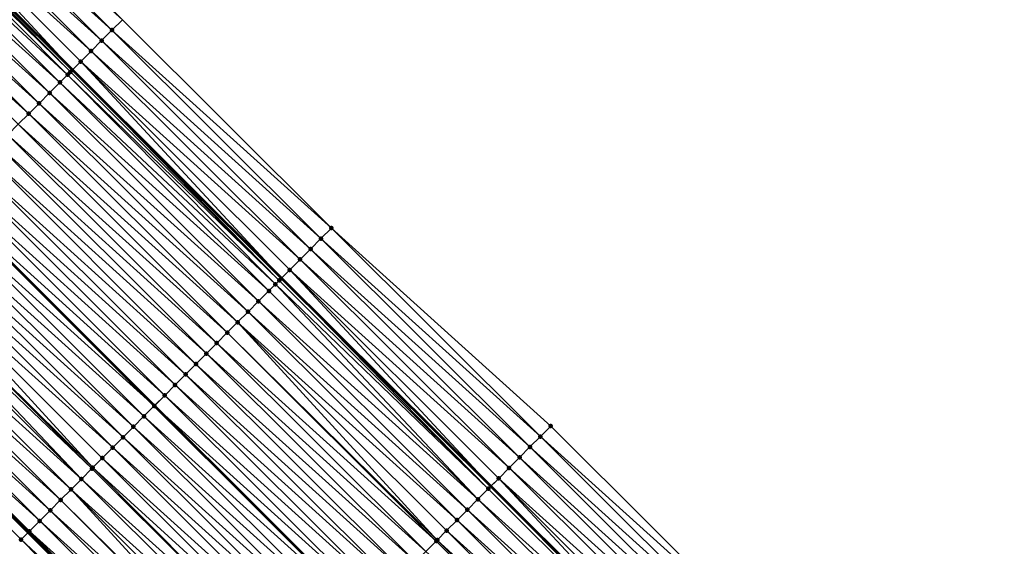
# Model space of a CAD drawing. Header units: feet. Extents: x 2017424 to 2024169, y 808042 to 818730.
# Tile 209 of 256: x 2020473 to 2020540, y 815941 to 815977. Entities that reach past the tile are written whole.
import ezdxf

# ---------------------------------------------------------------- set-up
doc = ezdxf.new("R2010")
doc.units = ezdxf.units.FT
doc.header["$MEASUREMENT"] = 0
for name, color, linetype, lineweight in [('EP_Travel Lane', 172, 'Continuous', 53), ('NB-Road Shots', 141, 'Continuous', 100), ('NB-Road X-Section', 40, 'Continuous', 13), ('STRIPING', 60, 'Continuous', 53)]:
    doc.layers.add(name, color=color, linetype=linetype, lineweight=lineweight)
doc.layers.add('I-77-MM15-17_NB-Surface-BORDER', color=7, linetype='Continuous')
doc.layers.add('I-77-MM15-17_NB-Surface-TIN', color=7, linetype='Continuous')

msp = doc.modelspace()

# ---------------------------------------------------------------- linework, layer by layer
at = {"layer": 'EP_Travel Lane'}
for points in [[(2020306.735364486, 816143.052083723, 250.3038613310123), (2020320.869865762, 816128.903000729, 250.1640749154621), (2020335.004430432, 816114.7538542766, 250.0386303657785), (2020349.139063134, 816100.6046397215, 249.9285631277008), (2020363.273687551, 816086.4554334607, 249.8166337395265), (2020377.408289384, 816072.3062498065, 249.6995812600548), (2020391.542903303, 816058.1570540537, 249.5852658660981), (2020405.683212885, 816044.0429709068, 249.4706513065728), (2020419.859068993, 816029.9350855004, 249.3542916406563), (2020434.03488781, 816015.8272372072, 249.230411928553), (2020448.210546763, 816001.7195480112, 249.0743815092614), (2020462.386093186, 815987.6119708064, 248.8957072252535), (2020476.561749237, 815973.5042844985, 248.7390809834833), (2020490.737370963, 815959.3966323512, 248.5755603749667), (2020504.912973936, 815945.2889988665, 248.4082667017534), (2020519.088475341, 815931.181466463, 248.2205228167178), (2020533.263964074, 815917.0739466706, 248.0302437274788), (2020547.420157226, 815903.0259554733, 247.8205498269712), (2020561.636400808, 815888.9599583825, 247.5983777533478), (2020575.852620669, 815874.8939847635, 247.3724023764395), (2020590.06889214, 815860.8279600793, 247.1547067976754), (2020604.315796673, 815846.8424144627, 246.9439078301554), (2020618.602657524, 815832.847893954, 246.742274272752), (2020632.862392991, 815818.9411492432, 246.567815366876)], [(2020303.745453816, 816111.7916383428, 250.6809946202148), (2020317.880009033, 816097.6425431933, 250.5486849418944), (2020332.014607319, 816083.49340493, 250.4261101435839), (2020346.14918727, 816069.3442850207, 250.2993762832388), (2020360.28371757, 816055.1952148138, 250.1614457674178), (2020374.418343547, 816041.0460488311, 250.0451336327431), (2020388.587993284, 816026.8903374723, 249.9444988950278), (2020402.751658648, 816012.770209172, 249.8295884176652), (2020416.915225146, 815998.6501794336, 249.6947918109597), (2020431.078640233, 815984.5303006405, 249.5294848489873), (2020445.241975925, 815970.4105009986, 249.3481929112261), (2020459.405461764, 815956.2905516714, 249.1971501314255), (2020473.569011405, 815942.1705387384, 249.0589391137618), (2020487.732629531, 815928.0504575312, 248.9345192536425), (2020501.896242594, 815913.9303813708, 248.8090997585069), (2020516.059784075, 815899.8103765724, 248.6692454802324), (2020530.303680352, 815885.662952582, 248.5309171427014), (2020544.520426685, 815871.5964580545, 248.3895210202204), (2020558.737220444, 815857.5299166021, 248.2557333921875), (2020572.954258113, 815843.4631338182, 248.1611456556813), (2020587.261358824, 815829.419095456, 248.0422954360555), (2020601.548694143, 815815.4241101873, 247.9231798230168), (2020615.950558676, 815801.3845731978, 247.8181088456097), (2020630.351235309, 815787.5063167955, 247.6943835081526)]]:
    msp.add_polyline3d(points, dxfattribs=at)
at = {"layer": 'I-77-MM15-17_NB-Surface-BORDER', "color": 3, "linetype": 'Continuous', "lineweight": -3}
for points in [[(2020310.195268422, 816146.5114643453, 249.9605953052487), (2020324.329785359, 816132.3623860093, 249.8220439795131), (2020338.464424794, 816118.2131850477, 249.7112006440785), (2020353.306249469, 816104.7710125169, 249.5358276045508), (2020367.440904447, 816090.6217959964, 249.4285142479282), (2020381.57549105, 816076.4726479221, 249.3057166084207), (2020395.71010452, 816062.3234729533, 249.1890001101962), (2020409.835485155, 816048.2121011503, 249.0622873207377), (2020423.999180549, 816034.0919408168, 248.9536563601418), (2020438.163023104, 816019.9716337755, 248.8746337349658), (2020452.326568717, 816005.8516227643, 248.7358364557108), (2020465.784232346, 815991.0232822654, 248.6243353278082), (2020479.947639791, 815976.9034089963, 248.4576964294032), (2020494.110981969, 815962.7836007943, 248.2779317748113), (2020508.980131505, 815949.3721964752, 248.0558396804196), (2020523.143559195, 815935.2523030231, 247.8932732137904), (2020537.306906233, 815921.1324899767, 247.7144875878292), (2020551.445618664, 815907.1113824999, 247.4941053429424), (2020565.683924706, 815893.0680721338, 247.2464363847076), (2020579.922438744, 815879.0245566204, 247.0321418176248), (2020594.160903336, 815864.9810898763, 246.8098981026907), (2020608.398558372, 815851.0143779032, 246.6033198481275), (2020621.985778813, 815836.3053499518, 246.4236275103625), (2020636.912781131, 815823.1471105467, 246.1625164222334)], [(2020629.963901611, 815787.1042717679, 247.7179646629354), (2020615.620909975, 815801.0424552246, 247.8335023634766), (2020601.20181061, 815815.0697975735, 247.9390985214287), (2020586.682317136, 815828.8277373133, 248.0615069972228), (2020572.153278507, 815842.6508562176, 248.1752715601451), (2020558.129731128, 815856.9138964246, 248.2634062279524), (2020543.922389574, 815870.9901263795, 248.3887698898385), (2020529.683424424, 815885.0340868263, 248.5307069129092), (2020515.062616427, 815898.810347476, 248.6477983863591), (2020501.112150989, 815913.1440201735, 248.7942076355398), (2020487.098564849, 815927.4144933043, 248.9289412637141), (2020473.083361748, 815941.6834295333, 249.0551330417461), (2020459.008122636, 815955.8920152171, 249.1943568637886), (2020444.765453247, 815969.932536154, 249.345469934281), (2020430.447686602, 815983.897502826, 249.5192987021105), (2020416.06925662, 815997.8016732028, 249.687686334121), (2020401.816333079, 816011.8321911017, 249.8103279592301), (2020387.953283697, 816026.2537474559, 249.9367965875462), (2020373.782251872, 816040.4107071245, 250.0343590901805), (2020359.263395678, 816054.1761853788, 250.1340509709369), (2020345.282853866, 816068.4789402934, 250.2884019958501), (2020331.207658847, 816082.6873500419, 250.4189770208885), (2020317.248829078, 816097.0120964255, 250.539235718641), (2020303.158795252, 816111.2055821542, 250.6811507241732)]]:
    msp.add_polyline3d(points, dxfattribs=at)
at = {"layer": 'I-77-MM15-17_NB-Surface-TIN', "color": 128, "linetype": 'Continuous', "lineweight": -3}
for points in [[(2020479.241881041, 815976.1949566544, 248.50981332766), (2020465.078491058, 815990.3148125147, 248.6799680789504), (2020464.372780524, 815989.6063121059, 248.7417936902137)], [(2020479.241881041, 815976.1949566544, 248.50981332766), (2020479.947639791, 815976.9034089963, 248.4576964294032), (2020465.078491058, 815990.3148125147, 248.6799680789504)], [(2020478.53617876, 815975.4864480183, 248.5733015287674), (2020464.372780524, 815989.6063121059, 248.7417936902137), (2020463.667074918, 815988.8978067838, 248.8046117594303)], [(2020478.53617876, 815975.4864480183, 248.5733015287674), (2020479.241881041, 815976.1949566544, 248.50981332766), (2020464.372780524, 815989.6063121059, 248.7417936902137)], [(2020477.830480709, 815974.7779351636, 248.6376419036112), (2020463.667074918, 815988.8978067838, 248.8046117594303), (2020462.961343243, 815988.1893274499, 248.8621803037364)], [(2020477.830480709, 815974.7779351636, 248.6376419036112), (2020478.53617876, 815975.4864480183, 248.5733015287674), (2020463.667074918, 815988.8978067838, 248.8046117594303)], [(2020462.961343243, 815988.1893274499, 248.8621803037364), (2020462.386093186, 815987.6119708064, 248.8957072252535), (2020476.561749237, 815973.5042844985, 248.7390809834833)], [(2020477.124779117, 815974.0694258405, 248.7012688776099), (2020462.961343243, 815988.1893274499, 248.8621803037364), (2020476.561749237, 815973.5042844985, 248.7390809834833)], [(2020477.124779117, 815974.0694258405, 248.7012688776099), (2020477.830480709, 815974.7779351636, 248.6376419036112), (2020462.961343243, 815988.1893274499, 248.8621803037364)], [(2020476.418996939, 815973.3609968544, 248.7486679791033), (2020462.25552997, 815987.480929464, 248.9033167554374), (2020462.132387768, 815987.3573623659, 248.9078703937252)], [(2020476.418996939, 815973.3609968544, 248.7486679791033), (2020462.386093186, 815987.6119708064, 248.8957072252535), (2020462.25552997, 815987.480929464, 248.9033167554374)], [(2020476.418996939, 815973.3609968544, 248.7486679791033), (2020476.561749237, 815973.5042844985, 248.7390809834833), (2020462.386093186, 815987.6119708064, 248.8957072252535)], [(2020475.713087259, 815972.652694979, 248.7703910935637), (2020461.549615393, 815986.7726324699, 248.9240531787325), (2020460.843692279, 815986.0643439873, 248.9430702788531)], [(2020476.232304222, 815973.1736541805, 248.7561540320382), (2020462.132387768, 815987.3573623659, 248.9078703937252), (2020461.549615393, 815986.7726324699, 248.9240531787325)], [(2020475.713087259, 815972.652694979, 248.7703910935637), (2020476.232304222, 815973.1736541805, 248.7561540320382), (2020461.549615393, 815986.7726324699, 248.9240531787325)], [(2020476.232304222, 815973.1736541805, 248.7561540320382), (2020476.418996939, 815973.3609968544, 248.7486679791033), (2020462.132387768, 815987.3573623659, 248.9078703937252)], [(2020475.007168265, 815971.944402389, 248.7902385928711), (2020460.843692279, 815986.0643439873, 248.9430702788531), (2020460.137790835, 815985.3560339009, 248.9664513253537)], [(2020475.007168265, 815971.944402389, 248.7902385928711), (2020475.713087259, 815972.652694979, 248.7703910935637), (2020460.843692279, 815986.0643439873, 248.9430702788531)], [(2020474.301277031, 815971.2360821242, 248.8156763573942), (2020460.137790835, 815985.3560339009, 248.9664513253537), (2020459.431908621, 815984.6477046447, 248.9937045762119)], [(2020474.301277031, 815971.2360821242, 248.8156763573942), (2020475.007168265, 815971.944402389, 248.7902385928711), (2020460.137790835, 815985.3560339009, 248.9664513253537)], [(2020473.595400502, 815970.5277471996, 248.8440752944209), (2020459.431908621, 815984.6477046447, 248.9937045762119), (2020458.726026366, 815983.9393754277, 249.0209499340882)], [(2020473.595400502, 815970.5277471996, 248.8440752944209), (2020474.301277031, 815971.2360821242, 248.8156763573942), (2020459.431908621, 815984.6477046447, 248.9937045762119)], [(2020472.889505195, 815969.8194309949, 248.8686929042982), (2020473.595400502, 815970.5277471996, 248.8440752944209), (2020458.726026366, 815983.9393754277, 249.0209499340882)], [(2020494.110981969, 815962.7836007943, 248.2779317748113), (2020479.947639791, 815976.9034089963, 248.4576964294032), (2020479.241881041, 815976.1949566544, 248.50981332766)], [(2020493.40524578, 815962.0751259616, 248.334591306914), (2020479.241881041, 815976.1949566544, 248.50981332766), (2020478.53617876, 815975.4864480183, 248.5733015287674)], [(2020493.40524578, 815962.0751259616, 248.334591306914), (2020494.110981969, 815962.7836007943, 248.2779317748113), (2020479.241881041, 815976.1949566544, 248.50981332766)], [(2020492.699544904, 815961.3666159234, 248.3983622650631), (2020478.53617876, 815975.4864480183, 248.5733015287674), (2020477.830480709, 815974.7779351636, 248.6376419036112)], [(2020492.699544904, 815961.3666159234, 248.3983622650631), (2020493.40524578, 815962.0751259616, 248.334591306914), (2020478.53617876, 815975.4864480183, 248.5733015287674)], [(2020491.993871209, 815960.6580787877, 248.4676068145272), (2020477.830480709, 815974.7779351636, 248.6376419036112), (2020477.124779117, 815974.0694258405, 248.7012688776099)], [(2020491.993871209, 815960.6580787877, 248.4676068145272), (2020492.699544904, 815961.3666159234, 248.3983622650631), (2020477.830480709, 815974.7779351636, 248.6376419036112)], [(2020477.124779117, 815974.0694258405, 248.7012688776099), (2020476.561749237, 815973.5042844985, 248.7390809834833), (2020490.737370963, 815959.3966323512, 248.5755603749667)], [(2020491.288188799, 815959.9495503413, 248.5350961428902), (2020477.124779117, 815974.0694258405, 248.7012688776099), (2020490.737370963, 815959.3966323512, 248.5755603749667)], [(2020491.288188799, 815959.9495503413, 248.5350961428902), (2020491.993871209, 815960.6580787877, 248.4676068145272), (2020477.124779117, 815974.0694258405, 248.7012688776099)], [(2020490.582428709, 815959.2410993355, 248.5869427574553), (2020476.418996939, 815973.3609968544, 248.7486679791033), (2020476.232304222, 815973.1736541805, 248.7561540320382)], [(2020490.582428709, 815959.2410993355, 248.5869427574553), (2020476.561749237, 815973.5042844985, 248.7390809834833), (2020476.418996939, 815973.3609968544, 248.7486679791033)], [(2020490.582428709, 815959.2410993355, 248.5869427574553), (2020490.737370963, 815959.3966323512, 248.5755603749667), (2020476.561749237, 815973.5042844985, 248.7390809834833)], [(2020490.318011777, 815958.9757456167, 248.599180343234), (2020476.232304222, 815973.1736541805, 248.7561540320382), (2020475.713087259, 815972.652694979, 248.7703910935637)], [(2020490.318011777, 815958.9757456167, 248.599180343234), (2020490.582428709, 815959.2410993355, 248.5869427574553), (2020476.232304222, 815973.1736541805, 248.7561540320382)], [(2020489.876540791, 815958.5327757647, 248.6130477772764), (2020475.713087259, 815972.652694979, 248.7703910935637), (2020475.007168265, 815971.944402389, 248.7902385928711)], [(2020489.876540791, 815958.5327757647, 248.6130477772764), (2020490.318011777, 815958.9757456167, 248.599180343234), (2020475.713087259, 815972.652694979, 248.7703910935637)], [(2020489.170636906, 815957.8244681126, 248.6359373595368), (2020475.007168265, 815971.944402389, 248.7902385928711), (2020474.301277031, 815971.2360821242, 248.8156763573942)], [(2020489.170636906, 815957.8244681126, 248.6359373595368), (2020489.876540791, 815958.5327757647, 248.6130477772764), (2020475.007168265, 815971.944402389, 248.7902385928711)], [(2020488.464760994, 815957.1161325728, 248.6644600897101), (2020474.301277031, 815971.2360821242, 248.8156763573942), (2020473.595400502, 815970.5277471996, 248.8440752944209)], [(2020488.464760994, 815957.1161325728, 248.6644600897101), (2020489.170636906, 815957.8244681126, 248.6359373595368), (2020474.301277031, 815971.2360821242, 248.8156763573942)], [(2020487.75888428, 815956.4077978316, 248.6928215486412), (2020473.595400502, 815970.5277471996, 248.8440752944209), (2020472.889505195, 815969.8194309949, 248.8686929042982)], [(2020487.75888428, 815956.4077978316, 248.6928215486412), (2020488.464760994, 815957.1161325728, 248.6644600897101), (2020473.595400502, 815970.5277471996, 248.8440752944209)], [(2020487.053007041, 815955.6994636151, 248.7210770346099), (2020472.889505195, 815969.8194309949, 248.8686929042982), (2020472.183586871, 815969.1111377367, 248.8886753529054)], [(2020487.053007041, 815955.6994636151, 248.7210770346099), (2020487.75888428, 815956.4077978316, 248.6928215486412), (2020472.889505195, 815969.8194309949, 248.8686929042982)], [(2020486.347114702, 815954.9911444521, 248.7462916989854), (2020472.183586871, 815969.1111377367, 248.8886753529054), (2020471.477673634, 815968.4028394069, 248.9096822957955)], [(2020486.347114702, 815954.9911444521, 248.7462916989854), (2020487.053007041, 815955.6994636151, 248.7210770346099), (2020472.183586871, 815969.1111377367, 248.8886753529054)], [(2020485.641207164, 815954.2828404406, 248.7684458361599), (2020471.477673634, 815968.4028394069, 248.9096822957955), (2020470.771755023, 815967.6945464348, 248.9296069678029)], [(2020485.641207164, 815954.2828404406, 248.7684458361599), (2020486.347114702, 815954.9911444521, 248.7462916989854), (2020471.477673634, 815968.4028394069, 248.9096822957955)], [(2020484.93530092, 815953.5745351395, 248.7908604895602), (2020470.771755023, 815967.6945464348, 248.9296069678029), (2020470.065858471, 815966.9862314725, 248.9539736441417)], [(2020484.93530092, 815953.5745351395, 248.7908604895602), (2020485.641207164, 815954.2828404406, 248.7684458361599), (2020470.771755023, 815967.6945464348, 248.9296069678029)], [(2020484.229422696, 815952.8662019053, 248.8189175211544), (2020470.065858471, 815966.9862314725, 248.9539736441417), (2020469.359979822, 815966.2778986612, 248.9819456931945)], [(2020484.229422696, 815952.8662019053, 248.8189175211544), (2020484.93530092, 815953.5745351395, 248.7908604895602), (2020470.065858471, 815966.9862314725, 248.9539736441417)], [(2020483.523539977, 815952.1578731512, 248.8460695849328), (2020469.359979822, 815966.2778986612, 248.9819456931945), (2020468.654061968, 815965.5696049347, 249.0020228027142)], [(2020483.523539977, 815952.1578731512, 248.8460695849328), (2020484.229422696, 815952.8662019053, 248.8189175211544), (2020469.359979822, 815966.2778986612, 248.9819456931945)], [(2020482.817629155, 815951.4495724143, 248.8675622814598), (2020468.654061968, 815965.5696049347, 249.0020228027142), (2020467.956217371, 815964.8694216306, 249.0208640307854)], [(2020482.817629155, 815951.4495724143, 248.8675622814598), (2020483.523539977, 815952.1578731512, 248.8460695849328), (2020468.654061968, 815965.5696049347, 249.0020228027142)], [(2020482.111700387, 815950.7412895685, 248.8854410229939), (2020467.94813906, 815964.8613162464, 249.0210821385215), (2020467.242232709, 815964.1530110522, 249.0434756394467)], [(2020467.94813906, 815964.8613162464, 249.0210821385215), (2020482.119779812, 815950.7493959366, 248.8852363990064), (2020467.956217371, 815964.8694216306, 249.0208640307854)], [(2020482.111700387, 815950.7412895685, 248.8854410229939), (2020482.119779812, 815950.7493959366, 248.8852363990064), (2020467.94813906, 815964.8613162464, 249.0210821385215)], [(2020482.817629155, 815951.4495724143, 248.8675622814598), (2020467.956217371, 815964.8694216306, 249.0208640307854), (2020482.119779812, 815950.7493959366, 248.8852363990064)], [(2020481.40579281, 815950.0329855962, 248.9075872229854), (2020467.242232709, 815964.1530110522, 249.0434756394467), (2020466.536304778, 815963.4447273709, 249.0615236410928)], [(2020481.40579281, 815950.0329855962, 248.9075872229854), (2020482.111700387, 815950.7412895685, 248.8854410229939), (2020467.242232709, 815964.1530110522, 249.0434756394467)], [(2020480.699882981, 815949.3246838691, 248.9292799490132), (2020466.536304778, 815963.4447273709, 249.0615236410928), (2020465.830359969, 815962.7364605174, 249.0761724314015)], [(2020480.699882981, 815949.3246838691, 248.9292799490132), (2020481.40579281, 815950.0329855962, 248.9075872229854), (2020466.536304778, 815963.4447273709, 249.0615236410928)], [(2020479.993954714, 815948.6164005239, 248.9472595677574), (2020465.830359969, 815962.7364605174, 249.0761724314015), (2020465.124424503, 815962.028184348, 249.0927029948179)], [(2020479.993954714, 815948.6164005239, 248.9472595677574), (2020480.699882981, 815949.3246838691, 248.9292799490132), (2020465.830359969, 815962.7364605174, 249.0761724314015)], [(2020508.274379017, 815948.6637378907, 248.1092166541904), (2020494.110981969, 815962.7836007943, 248.2779317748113), (2020493.40524578, 815962.0751259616, 248.334591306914)], [(2020508.274379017, 815948.6637378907, 248.1092166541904), (2020508.980131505, 815949.3721964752, 248.0558396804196), (2020494.110981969, 815962.7836007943, 248.2779317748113)], [(2020479.288017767, 815947.9081258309, 248.9634914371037), (2020465.124424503, 815962.028184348, 249.0927029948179), (2020464.418505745, 815961.3198915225, 249.11259808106)], [(2020479.288017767, 815947.9081258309, 248.9634914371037), (2020479.993954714, 815948.6164005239, 248.9472595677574), (2020465.124424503, 815962.028184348, 249.0927029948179)], [(2020507.568636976, 815947.9552688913, 248.1646973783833), (2020493.40524578, 815962.0751259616, 248.334591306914), (2020492.699544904, 815961.3666159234, 248.3983622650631)], [(2020507.568636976, 815947.9552688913, 248.1646973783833), (2020508.274379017, 815948.6637378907, 248.1092166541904), (2020493.40524578, 815962.0751259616, 248.334591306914)], [(2020506.862941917, 815947.2467530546, 248.2296391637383), (2020492.699544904, 815961.3666159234, 248.3983622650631), (2020491.993871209, 815960.6580787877, 248.4676068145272)], [(2020506.862941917, 815947.2467530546, 248.2296391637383), (2020507.568636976, 815947.9552688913, 248.1646973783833), (2020492.699544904, 815961.3666159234, 248.3983622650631)], [(2020477.942815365, 815946.5584668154, 248.9946141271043), (2020464.418505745, 815961.3198915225, 249.11259808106), (2020463.712565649, 815960.6116199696, 249.1281961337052)], [(2020477.942815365, 815946.5584668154, 248.9946141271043), (2020478.582088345, 815947.199843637, 248.9812384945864), (2020464.418505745, 815961.3198915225, 249.11259808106)], [(2020478.582088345, 815947.199843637, 248.9812384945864), (2020479.288017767, 815947.9081258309, 248.9634914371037), (2020464.418505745, 815961.3198915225, 249.11259808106)], [(2020477.170174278, 815945.7833343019, 249.0056121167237), (2020463.396558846, 815960.2945885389, 249.1332629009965), (2020463.006600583, 815959.90337331, 249.1387658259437)], [(2020477.876142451, 815946.4915778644, 248.995668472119), (2020463.712565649, 815960.6116199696, 249.1281961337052), (2020463.396558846, 815960.2945885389, 249.1332629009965)], [(2020477.170174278, 815945.7833343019, 249.0056121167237), (2020477.876142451, 815946.4915778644, 248.995668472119), (2020463.396558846, 815960.2945885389, 249.1332629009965)], [(2020477.876142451, 815946.4915778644, 248.995668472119), (2020477.942815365, 815946.5584668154, 248.9946141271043), (2020463.712565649, 815960.6116199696, 249.1281961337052)], [(2020506.157263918, 815946.53822021, 248.2980164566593), (2020491.993871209, 815960.6580787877, 248.4676068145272), (2020491.288188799, 815959.9495503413, 248.5350961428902)], [(2020506.157263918, 815946.53822021, 248.2980164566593), (2020506.862941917, 815947.2467530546, 248.2296391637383), (2020491.993871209, 815960.6580787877, 248.4676068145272)], [(2020477.170174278, 815945.7833343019, 249.0056121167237), (2020463.006600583, 815959.90337331, 249.1387658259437), (2020462.300628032, 815959.1951341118, 249.1478283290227)], [(2020504.745836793, 815945.1212254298, 248.4204476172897), (2020490.737370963, 815959.3966323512, 248.5755603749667), (2020490.582428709, 815959.2410993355, 248.5869427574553)], [(2020491.288188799, 815959.9495503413, 248.5350961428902), (2020490.737370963, 815959.3966323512, 248.5755603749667), (2020504.912973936, 815945.2889988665, 248.4082667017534)], [(2020504.745836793, 815945.1212254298, 248.4204476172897), (2020504.912973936, 815945.2889988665, 248.4082667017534), (2020490.737370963, 815959.3966323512, 248.5755603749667)], [(2020505.45159892, 815945.8296744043, 248.3690118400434), (2020491.288188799, 815959.9495503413, 248.5350961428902), (2020504.912973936, 815945.2889988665, 248.4082667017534)], [(2020505.45159892, 815945.8296744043, 248.3690118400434), (2020506.157263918, 815946.53822021, 248.2980164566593), (2020491.288188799, 815959.9495503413, 248.5350961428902)], [(2020476.464201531, 815945.0750953, 249.0146344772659), (2020462.300628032, 815959.1951341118, 249.1478283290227), (2020461.594651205, 815958.4868991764, 249.1560297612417)], [(2020476.464201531, 815945.0750953, 249.0146344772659), (2020477.170174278, 815945.7833343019, 249.0056121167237), (2020462.300628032, 815959.1951341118, 249.1478283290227)], [(2020504.039950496, 815944.4129002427, 248.4468787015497), (2020490.318011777, 815958.9757456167, 248.599180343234), (2020489.876540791, 815958.5327757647, 248.6130477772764)], [(2020504.745836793, 815945.1212254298, 248.4204476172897), (2020490.582428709, 815959.2410993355, 248.5869427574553), (2020490.318011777, 815958.9757456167, 248.599180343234)], [(2020504.039950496, 815944.4129002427, 248.4468787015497), (2020504.745836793, 815945.1212254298, 248.4204476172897), (2020490.318011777, 815958.9757456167, 248.599180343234)], [(2020475.758215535, 815944.3668695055, 249.0209890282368), (2020461.594651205, 815958.4868991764, 249.1560297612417), (2020460.888682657, 815957.7786559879, 249.1658983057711)], [(2020475.758215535, 815944.3668695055, 249.0209890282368), (2020476.464201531, 815945.0750953, 249.0146344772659), (2020461.594651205, 815958.4868991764, 249.1560297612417)], [(2020504.039950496, 815944.4129002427, 248.4468787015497), (2020489.876540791, 815958.5327757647, 248.6130477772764), (2020489.170636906, 815957.8244681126, 248.6359373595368)], [(2020475.052236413, 815943.6586368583, 249.0287277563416), (2020460.888682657, 815957.7786559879, 249.1658983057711), (2020460.182738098, 815957.0703888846, 249.1805975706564)], [(2020475.052236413, 815943.6586368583, 249.0287277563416), (2020475.758215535, 815944.3668695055, 249.0209890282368), (2020460.888682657, 815957.7786559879, 249.1658983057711)], [(2020503.334053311, 815943.704585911, 248.4711170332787), (2020489.170636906, 815957.8244681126, 248.6359373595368), (2020488.464760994, 815957.1161325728, 248.6644600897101)], [(2020503.334053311, 815943.704585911, 248.4711170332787), (2020504.039950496, 815944.4129002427, 248.4468787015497), (2020489.170636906, 815957.8244681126, 248.6359373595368)], [(2020474.346280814, 815942.9503807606, 249.0412034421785), (2020460.182738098, 815957.0703888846, 249.1805975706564), (2020459.476801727, 815956.3621136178, 249.1969458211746)], [(2020474.346280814, 815942.9503807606, 249.0412034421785), (2020475.052236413, 815943.6586368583, 249.0287277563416), (2020460.182738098, 815957.0703888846, 249.1805975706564)], [(2020502.628206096, 815942.9962217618, 248.5054183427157), (2020488.464760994, 815957.1161325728, 248.6644600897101), (2020487.75888428, 815956.4077978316, 248.6928215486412)], [(2020502.628206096, 815942.9962217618, 248.5054183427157), (2020503.334053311, 815943.704585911, 248.4711170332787), (2020488.464760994, 815957.1161325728, 248.6644600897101)], [(2020459.008122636, 815955.8920152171, 249.1943568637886), (2020473.569011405, 815942.1705387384, 249.0589391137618), (2020459.385957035, 815956.2709862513, 249.1972059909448)], [(2020459.385957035, 815956.2709862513, 249.1972059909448), (2020473.569011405, 815942.1705387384, 249.0589391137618), (2020459.405461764, 815956.2905516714, 249.1971501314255)], [(2020473.618005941, 815942.2196805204, 249.0593230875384), (2020459.476801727, 815956.3621136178, 249.1969458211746), (2020459.405461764, 815956.2905516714, 249.1971501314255)], [(2020473.618005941, 815942.2196805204, 249.0593230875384), (2020459.405461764, 815956.2905516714, 249.1971501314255), (2020473.569011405, 815942.1705387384, 249.0589391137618)], [(2020473.618005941, 815942.2196805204, 249.0593230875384), (2020473.640352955, 815942.242097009, 249.0592651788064), (2020459.476801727, 815956.3621136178, 249.1969458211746)], [(2020473.640352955, 815942.242097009, 249.0592651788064), (2020474.346280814, 815942.9503807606, 249.0412034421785), (2020459.476801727, 815956.3621136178, 249.1969458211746)], [(2020501.287199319, 815941.6504347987, 248.5704223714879), (2020487.75888428, 815956.4077978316, 248.6928215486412), (2020487.053007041, 815955.6994636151, 248.7210770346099)], [(2020501.287199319, 815941.6504347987, 248.5704223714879), (2020501.922362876, 815942.2878536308, 248.5405239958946), (2020487.75888428, 815956.4077978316, 248.6928215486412)], [(2020501.922362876, 815942.2878536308, 248.5405239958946), (2020502.628206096, 815942.9962217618, 248.5054183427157), (2020487.75888428, 815956.4077978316, 248.6928215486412)], [(2020473.083361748, 815941.6834295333, 249.0551330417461), (2020473.569011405, 815942.1705387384, 249.0589391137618), (2020459.008122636, 815955.8920152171, 249.1943568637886)], [(2020501.21650723, 815941.579497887, 248.5731274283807), (2020487.053007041, 815955.6994636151, 248.7210770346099), (2020486.347114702, 815954.9911444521, 248.7462916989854)], [(2020501.21650723, 815941.579497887, 248.5731274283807), (2020501.287199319, 815941.6504347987, 248.5704223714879), (2020487.053007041, 815955.6994636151, 248.7210770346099)], [(2020500.510598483, 815940.8711950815, 248.5950374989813), (2020486.347114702, 815954.9911444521, 248.7462916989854), (2020485.641207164, 815954.2828404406, 248.7684458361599)], [(2020500.510598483, 815940.8711950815, 248.5950374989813), (2020501.21650723, 815941.579497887, 248.5731274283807), (2020486.347114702, 815954.9911444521, 248.7462916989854)], [(2020499.804706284, 815940.1628757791, 248.6202798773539), (2020485.641207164, 815954.2828404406, 248.7684458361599), (2020484.93530092, 815953.5745351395, 248.7908604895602)], [(2020499.804706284, 815940.1628757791, 248.6202798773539), (2020500.510598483, 815940.8711950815, 248.5950374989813), (2020485.641207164, 815954.2828404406, 248.7684458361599)], [(2020499.098812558, 815939.4545579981, 248.6452149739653), (2020484.93530092, 815953.5745351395, 248.7908604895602), (2020484.229422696, 815952.8662019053, 248.8189175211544)], [(2020499.098812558, 815939.4545579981, 248.6452149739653), (2020499.804706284, 815940.1628757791, 248.6202798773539), (2020484.93530092, 815953.5745351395, 248.7908604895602)], [(2020498.392955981, 815938.7462031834, 248.6776307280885), (2020484.229422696, 815952.8662019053, 248.8189175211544), (2020483.523539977, 815952.1578731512, 248.8460695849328)], [(2020498.392955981, 815938.7462031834, 248.6776307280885), (2020499.098812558, 815939.4545579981, 248.6452149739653), (2020484.229422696, 815952.8662019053, 248.8189175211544)], [(2020497.68708635, 815938.0378613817, 248.7074179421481), (2020483.523539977, 815952.1578731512, 248.8460695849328), (2020482.817629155, 815951.4495724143, 248.8675622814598)], [(2020497.68708635, 815938.0378613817, 248.7074179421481), (2020498.392955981, 815938.7462031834, 248.6776307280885), (2020483.523539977, 815952.1578731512, 248.8460695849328)], [(2020496.981185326, 815937.3295508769, 248.7308832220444), (2020482.817629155, 815951.4495724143, 248.8675622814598), (2020482.119779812, 815950.7493959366, 248.8852363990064)], [(2020496.981185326, 815937.3295508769, 248.7308832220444), (2020497.68708635, 815938.0378613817, 248.7074179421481), (2020482.817629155, 815951.4495724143, 248.8675622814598)], [(2020496.275288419, 815936.6212362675, 248.7551776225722), (2020482.111700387, 815950.7412895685, 248.8854410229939), (2020481.40579281, 815950.0329855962, 248.9075872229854)], [(2020482.111700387, 815950.7412895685, 248.8854410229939), (2020496.283368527, 815936.6293440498, 248.7548995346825), (2020482.119779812, 815950.7493959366, 248.8852363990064)], [(2020496.275288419, 815936.6212362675, 248.7551776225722), (2020496.283368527, 815936.6293440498, 248.7548995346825), (2020482.111700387, 815950.7412895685, 248.8854410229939)], [(2020496.981185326, 815937.3295508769, 248.7308832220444), (2020482.119779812, 815950.7493959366, 248.8852363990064), (2020496.283368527, 815936.6293440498, 248.7548995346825)], [(2020495.569386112, 815935.912927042, 248.7783845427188), (2020481.40579281, 815950.0329855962, 248.9075872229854), (2020480.699882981, 815949.3246838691, 248.9292799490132)], [(2020495.569386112, 815935.912927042, 248.7783845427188), (2020496.275288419, 815936.6212362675, 248.7551776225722), (2020481.40579281, 815950.0329855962, 248.9075872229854)], [(2020523.143559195, 815935.2523030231, 247.8932732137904), (2020508.980131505, 815949.3721964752, 248.0558396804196), (2020508.274379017, 815948.6637378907, 248.1092166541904)], [(2020494.863467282, 815935.2046342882, 248.7982641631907), (2020480.699882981, 815949.3246838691, 248.9292799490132), (2020479.993954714, 815948.6164005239, 248.9472595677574)], [(2020494.863467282, 815935.2046342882, 248.7982641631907), (2020495.569386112, 815935.912927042, 248.7783845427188), (2020480.699882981, 815949.3246838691, 248.9292799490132)], [(2020522.437788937, 815934.5438621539, 247.9430726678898), (2020508.274379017, 815948.6637378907, 248.1092166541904), (2020507.568636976, 815947.9552688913, 248.1646973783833)], [(2020522.437788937, 815934.5438621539, 247.9430726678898), (2020523.143559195, 815935.2523030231, 247.8932732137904), (2020508.274379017, 815948.6637378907, 248.1092166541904)], [(2020494.157527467, 815934.496362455, 248.8139179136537), (2020479.993954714, 815948.6164005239, 248.9472595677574), (2020479.288017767, 815947.9081258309, 248.9634914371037)], [(2020494.157527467, 815934.496362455, 248.8139179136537), (2020494.863467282, 815935.2046342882, 248.7982641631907), (2020479.993954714, 815948.6164005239, 248.9472595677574)], [(2020493.451595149, 815933.7880831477, 248.8310813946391), (2020479.288017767, 815947.9081258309, 248.9634914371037), (2020478.582088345, 815947.199843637, 248.9812384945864)], [(2020493.451595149, 815933.7880831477, 248.8310813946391), (2020494.157527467, 815934.496362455, 248.8139179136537), (2020479.288017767, 815947.9081258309, 248.9634914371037)], [(2020521.732005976, 815933.8354339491, 247.9903139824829), (2020507.568636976, 815947.9552688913, 248.1646973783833), (2020506.862941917, 815947.2467530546, 248.2296391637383)], [(2020521.732005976, 815933.8354339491, 247.9903139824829), (2020522.437788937, 815934.5438621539, 247.9430726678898), (2020507.568636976, 815947.9552688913, 248.1646973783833)], [(2020492.745677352, 815933.0797893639, 248.8511691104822), (2020478.582088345, 815947.199843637, 248.9812384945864), (2020477.942815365, 815946.5584668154, 248.9946141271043)], [(2020492.745677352, 815933.0797893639, 248.8511691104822), (2020493.451595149, 815933.7880831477, 248.8310813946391), (2020478.582088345, 815947.199843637, 248.9812384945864)], [(2020521.026303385, 815933.1269256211, 248.0537399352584), (2020506.862941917, 815947.2467530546, 248.2296391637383), (2020506.157263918, 815946.53822021, 248.2980164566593)], [(2020521.026303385, 815933.1269256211, 248.0537399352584), (2020521.732005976, 815933.8354339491, 247.9903139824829), (2020506.862941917, 815947.2467530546, 248.2296391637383)], [(2020492.039744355, 815932.371510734, 248.8681957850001), (2020477.876142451, 815946.4915778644, 248.995668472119), (2020477.170174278, 815945.7833343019, 249.0056121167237)], [(2020492.039744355, 815932.371510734, 248.8681957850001), (2020477.942815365, 815946.5584668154, 248.9946141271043), (2020477.876142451, 815946.4915778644, 248.995668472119)], [(2020492.039744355, 815932.371510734, 248.8681957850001), (2020492.745677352, 815933.0797893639, 248.8511691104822), (2020477.942815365, 815946.5584668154, 248.9946141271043)], [(2020520.320532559, 815932.4184853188, 248.1034248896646), (2020506.157263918, 815946.53822021, 248.2980164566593), (2020505.45159892, 815945.8296744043, 248.3690118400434)], [(2020520.320532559, 815932.4184853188, 248.1034248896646), (2020521.026303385, 815933.1269256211, 248.0537399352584), (2020506.157263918, 815946.53822021, 248.2980164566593)], [(2020491.333778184, 815931.6632651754, 248.8785421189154), (2020477.170174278, 815945.7833343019, 249.0056121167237), (2020476.464201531, 815945.0750953, 249.0146344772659)], [(2020491.333778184, 815931.6632651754, 248.8785421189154), (2020492.039744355, 815932.371510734, 248.8681957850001), (2020477.170174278, 815945.7833343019, 249.0056121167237)], [(2020505.45159892, 815945.8296744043, 248.3690118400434), (2020504.912973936, 815945.2889988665, 248.4082667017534), (2020519.088475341, 815931.181466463, 248.2205228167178)], [(2020519.614879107, 815931.7099280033, 248.1767462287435), (2020505.45159892, 815945.8296744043, 248.3690118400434), (2020519.088475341, 815931.181466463, 248.2205228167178)], [(2020519.614879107, 815931.7099280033, 248.1767462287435), (2020520.320532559, 815932.4184853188, 248.1034248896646), (2020505.45159892, 815945.8296744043, 248.3690118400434)], [(2020489.993584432, 815930.3188193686, 248.8906222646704), (2020476.464201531, 815945.0750953, 249.0146344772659), (2020475.758215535, 815944.3668695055, 249.0209890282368)], [(2020489.993584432, 815930.3188193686, 248.8906222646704), (2020490.627787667, 815930.9550438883, 248.8839856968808), (2020476.464201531, 815945.0750953, 249.0146344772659)], [(2020490.627787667, 815930.9550438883, 248.8839856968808), (2020491.333778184, 815931.6632651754, 248.8785421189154), (2020476.464201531, 815945.0750953, 249.0146344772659)], [(2020518.909152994, 815931.0014431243, 248.2354355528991), (2020504.745836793, 815945.1212254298, 248.4204476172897), (2020504.039950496, 815944.4129002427, 248.4468787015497)], [(2020518.909152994, 815931.0014431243, 248.2354355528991), (2020504.912973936, 815945.2889988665, 248.4082667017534), (2020504.745836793, 815945.1212254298, 248.4204476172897)], [(2020518.909152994, 815931.0014431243, 248.2354355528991), (2020519.088475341, 815931.181466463, 248.2205228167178), (2020504.912973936, 815945.2889988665, 248.4082667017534)], [(2020489.921806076, 815930.2468137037, 248.8912265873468), (2020475.758215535, 815944.3668695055, 249.0209890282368), (2020475.052236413, 815943.6586368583, 249.0287277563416)], [(2020489.921806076, 815930.2468137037, 248.8912265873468), (2020489.993584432, 815930.3188193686, 248.8906222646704), (2020475.758215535, 815944.3668695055, 249.0209890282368)], [(2020518.203284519, 815930.2931001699, 248.2654564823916), (2020504.039950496, 815944.4129002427, 248.4468787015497), (2020503.334053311, 815943.704585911, 248.4711170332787)], [(2020518.203284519, 815930.2931001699, 248.2654564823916), (2020518.909152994, 815931.0014431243, 248.2354355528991), (2020504.039950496, 815944.4129002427, 248.4468787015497)], [(2020489.2158268, 815929.5385812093, 248.8989339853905), (2020475.052236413, 815943.6586368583, 249.0287277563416), (2020474.346280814, 815942.9503807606, 249.0412034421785)], [(2020489.2158268, 815929.5385812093, 248.8989339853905), (2020489.921806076, 815930.2468137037, 248.8912265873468), (2020475.052236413, 815943.6586368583, 249.0287277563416)], [(2020517.497394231, 815929.5847789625, 248.2910846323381), (2020503.334053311, 815943.704585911, 248.4711170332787), (2020502.628206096, 815942.9962217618, 248.5054183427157)], [(2020517.497394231, 815929.5847789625, 248.2910846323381), (2020518.203284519, 815930.2931001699, 248.2654564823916), (2020503.334053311, 815943.704585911, 248.4711170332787)], [(2020488.509889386, 815928.8303069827, 248.9150711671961), (2020474.346280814, 815942.9503807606, 249.0412034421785), (2020473.640352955, 815942.242097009, 249.0592651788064)], [(2020488.509889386, 815928.8303069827, 248.9150711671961), (2020489.2158268, 815929.5385812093, 248.8989339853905), (2020474.346280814, 815942.9503807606, 249.0412034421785)], [(2020516.791564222, 815928.8763976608, 248.3288516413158), (2020502.628206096, 815942.9962217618, 248.5054183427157), (2020501.922362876, 815942.2878536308, 248.5405239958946)], [(2020516.791564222, 815928.8763976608, 248.3288516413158), (2020517.497394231, 815929.5847789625, 248.2910846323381), (2020502.628206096, 815942.9962217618, 248.5054183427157)], [(2020473.083361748, 815941.6834295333, 249.0551330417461), (2020487.732629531, 815928.0504575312, 248.9345192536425), (2020473.569011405, 815942.1705387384, 249.0589391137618)], [(2020473.618005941, 815942.2196805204, 249.0593230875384), (2020473.569011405, 815942.1705387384, 249.0589391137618), (2020487.732629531, 815928.0504575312, 248.9345192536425)], [(2020487.792240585, 815928.1102471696, 248.9350436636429), (2020473.640352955, 815942.242097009, 249.0592651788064), (2020473.618005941, 815942.2196805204, 249.0593230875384)], [(2020487.792240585, 815928.1102471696, 248.9350436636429), (2020473.618005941, 815942.2196805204, 249.0593230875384), (2020487.732629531, 815928.0504575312, 248.9345192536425)], [(2020487.792240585, 815928.1102471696, 248.9350436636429), (2020487.803970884, 815928.1220139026, 248.9350167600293), (2020473.640352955, 815942.242097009, 249.0592651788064)], [(2020487.803970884, 815928.1220139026, 248.9350167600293), (2020488.509889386, 815928.8303069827, 248.9150711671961), (2020473.640352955, 815942.242097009, 249.0592651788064)], [(2020516.085723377, 815928.1680271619, 248.3644365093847), (2020501.922362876, 815942.2878536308, 248.5405239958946), (2020501.287199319, 815941.6504347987, 248.5704223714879)], [(2020516.085723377, 815928.1680271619, 248.3644365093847), (2020516.791564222, 815928.8763976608, 248.3288516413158), (2020501.922362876, 815942.2878536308, 248.5405239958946)], [(2020487.098564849, 815927.4144933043, 248.9289412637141), (2020487.732629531, 815928.0504575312, 248.9345192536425), (2020473.083361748, 815941.6834295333, 249.0551330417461)], [(2020515.379873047, 815927.4596661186, 248.3981113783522), (2020501.21650723, 815941.579497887, 248.5731274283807), (2020500.510598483, 815940.8711950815, 248.5950374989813)], [(2020515.379873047, 815927.4596661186, 248.3981113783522), (2020501.287199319, 815941.6504347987, 248.5704223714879), (2020501.21650723, 815941.579497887, 248.5731274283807)], [(2020515.379873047, 815927.4596661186, 248.3981113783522), (2020516.085723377, 815928.1680271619, 248.3644365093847), (2020501.287199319, 815941.6504347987, 248.5704223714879)]]:
    msp.add_3dface(points, dxfattribs=at)
at = {"layer": 'NB-Road Shots', "lineweight": 100}
for p in [(2020479.241881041, 815976.1949566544, 248.50981332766), (2020478.53617876, 815975.4864480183, 248.5733015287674), (2020477.830480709, 815974.7779351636, 248.6376419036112), (2020477.124779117, 815974.0694258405, 248.7012688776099), (2020476.418996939, 815973.3609968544, 248.7486679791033), (2020476.232304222, 815973.1736541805, 248.7561540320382), (2020475.713087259, 815972.652694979, 248.7703910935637), (2020475.007168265, 815971.944402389, 248.7902385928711), (2020474.301277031, 815971.2360821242, 248.8156763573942), (2020473.595400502, 815970.5277471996, 248.8440752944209), (2020494.110981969, 815962.7836007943, 248.2779317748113), (2020493.40524578, 815962.0751259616, 248.334591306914), (2020492.699544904, 815961.3666159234, 248.3983622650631), (2020491.993871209, 815960.6580787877, 248.4676068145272), (2020491.288188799, 815959.9495503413, 248.5350961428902), (2020490.318011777, 815958.9757456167, 248.599180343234), (2020490.582428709, 815959.2410993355, 248.5869427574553), (2020489.876540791, 815958.5327757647, 248.6130477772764), (2020489.170636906, 815957.8244681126, 248.6359373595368), (2020488.464760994, 815957.1161325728, 248.6644600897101), (2020487.75888428, 815956.4077978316, 248.6928215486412), (2020487.053007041, 815955.6994636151, 248.7210770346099), (2020486.347114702, 815954.9911444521, 248.7462916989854), (2020485.641207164, 815954.2828404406, 248.7684458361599), (2020484.93530092, 815953.5745351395, 248.7908604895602), (2020484.229422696, 815952.8662019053, 248.8189175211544), (2020483.523539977, 815952.1578731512, 248.8460695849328), (2020482.817629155, 815951.4495724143, 248.8675622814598), (2020482.111700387, 815950.7412895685, 248.8854410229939), (2020481.40579281, 815950.0329855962, 248.9075872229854), (2020508.980131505, 815949.3721964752, 248.0558396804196), (2020480.699882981, 815949.3246838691, 248.9292799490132), (2020508.274379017, 815948.6637378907, 248.1092166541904), (2020479.993954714, 815948.6164005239, 248.9472595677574), (2020479.288017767, 815947.9081258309, 248.9634914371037), (2020507.568636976, 815947.9552688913, 248.1646973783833), (2020478.582088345, 815947.199843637, 248.9812384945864), (2020506.862941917, 815947.2467530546, 248.2296391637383), (2020477.876142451, 815946.4915778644, 248.995668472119), (2020477.942815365, 815946.5584668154, 248.9946141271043), (2020506.157263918, 815946.53822021, 248.2980164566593), (2020477.170174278, 815945.7833343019, 249.0056121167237), (2020505.45159892, 815945.8296744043, 248.3690118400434), (2020476.464201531, 815945.0750953, 249.0146344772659), (2020504.745836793, 815945.1212254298, 248.4204476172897), (2020475.758215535, 815944.3668695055, 249.0209890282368), (2020504.039950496, 815944.4129002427, 248.4468787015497), (2020475.052236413, 815943.6586368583, 249.0287277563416), (2020503.334053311, 815943.704585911, 248.4711170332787), (2020474.346280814, 815942.9503807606, 249.0412034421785), (2020502.628206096, 815942.9962217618, 248.5054183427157), (2020473.618005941, 815942.2196805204, 249.0593230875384), (2020473.640352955, 815942.242097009, 249.0592651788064), (2020501.922362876, 815942.2878536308, 248.5405239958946), (2020473.083361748, 815941.6834295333, 249.0551330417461), (2020501.21650723, 815941.579497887, 248.5731274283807), (2020501.287199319, 815941.6504347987, 248.5704223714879)]:
    msp.add_point(p, dxfattribs=at)
at = {"layer": 'NB-Road X-Section', "extrusion": (-0.7081769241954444, 0.7060001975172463, 0.007011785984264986), "elevation": -854775.6776096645, "flags": 128}
msp.add_lwpolyline([(-2004364.528823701, 6242.115261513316), (-2004363.528823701, 6242.167379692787), (-2004362.528823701, 6242.230869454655), (-2004361.528823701, 6242.295211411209), (-2004360.528823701, 6242.358839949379), (-2004359.528823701, 6242.406240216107), (-2004359.264340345, 6242.413726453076), (-2004358.528823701, 6242.427963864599), (-2004357.528823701, 6242.447811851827), (-2004356.528823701, 6242.473250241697), (-2004355.528823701, 6242.501649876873), (-2004354.528823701, 6242.526268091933), (-2004353.528823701, 6242.546251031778), (-2004352.528823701, 6242.567258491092), (-2004351.528823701, 6242.587183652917), (-2004350.528823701, 6242.611550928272), (-2004349.528823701, 6242.639523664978), (-2004348.528823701, 6242.659601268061), (-2004347.528823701, 6242.678661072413), (-2004346.528823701, 6242.701055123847), (-2004345.528823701, 6242.719103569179), (-2004344.528823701, 6242.733752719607), (-2004343.528823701, 6242.750283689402), (-2004342.528823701, 6242.770179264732), (-2004341.528823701, 6242.785777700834), (-2004341.081197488, 6242.790844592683), (-2004340.528823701, 6242.79634765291), (-2004339.528823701, 6242.805410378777), (-2004338.528823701, 6242.813612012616), (-2004337.528823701, 6242.823480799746), (-2004336.528823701, 6242.838180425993), (-2004335.528823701, 6242.85452907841), (-2004335.400149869, 6242.854789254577), (-2004334.865007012, 6242.851940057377)], dxfattribs=at)
at = {"layer": 'NB-Road X-Section', "extrusion": (-0.7081769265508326, 0.7060001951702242, 0.007011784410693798), "elevation": -854795.6842841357, "flags": 128}
msp.add_lwpolyline([(-2004364.525981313, 6242.074433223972), (-2004363.525981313, 6242.131094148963), (-2004362.525981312, 6242.194866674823), (-2004361.525981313, 6242.264112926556), (-2004360.525981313, 6242.331603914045), (-2004359.525981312, 6242.383451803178), (-2004359.151376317, 6242.3956896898), (-2004358.525981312, 6242.409557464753), (-2004357.525981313, 6242.432447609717), (-2004356.525981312, 6242.460971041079), (-2004355.525981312, 6242.489333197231), (-2004354.525981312, 6242.517589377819), (-2004353.525981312, 6242.542804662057), (-2004352.525981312, 6242.564959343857), (-2004351.525981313, 6242.587374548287), (-2004350.525981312, 6242.61543226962), (-2004349.525981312, 6242.642585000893), (-2004348.525981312, 6242.664078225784), (-2004347.525981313, 6242.681957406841), (-2004346.525981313, 6242.704104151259), (-2004345.525981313, 6242.725797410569), (-2004344.525981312, 6242.743777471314), (-2004343.525981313, 6242.760009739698), (-2004342.525981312, 6242.777757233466), (-2004341.620423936, 6242.791133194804), (-2004341.525981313, 6242.792187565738), (-2004340.525981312, 6242.802131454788), (-2004339.525981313, 6242.811154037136), (-2004338.525981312, 6242.817508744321), (-2004337.525981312, 6242.82524766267), (-2004336.525981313, 6242.837723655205), (-2004335.525981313, 6242.855785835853), (-2004335.494328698, 6242.855843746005), (-2004334.737090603, 6242.851653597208)], dxfattribs=at)
at = {"layer": 'NB-Road X-Section', "extrusion": (-0.708176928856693, 0.7060001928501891, 0.007011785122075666), "elevation": -854815.6908359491, "flags": 128}
msp.add_lwpolyline([(-2004365.523185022, 6241.993228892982), (-2004364.523185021, 6242.046607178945), (-2004363.523185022, 6242.102089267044), (-2004362.523185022, 6242.167032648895), (-2004361.523185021, 6242.235411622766), (-2004360.523185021, 6242.306408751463), (-2004359.523185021, 6242.357845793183), (-2004358.523185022, 6242.38427752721), (-2004357.523185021, 6242.408516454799), (-2004356.523185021, 6242.442818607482), (-2004355.523185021, 6242.47792512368), (-2004354.623331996, 6242.50782423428), (-2004354.523185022, 6242.510529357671), (-2004353.523185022, 6242.532439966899), (-2004352.523185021, 6242.557682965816), (-2004351.523185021, 6242.582618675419), (-2004350.523185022, 6242.615035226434), (-2004349.523185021, 6242.644823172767), (-2004348.523185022, 6242.66828902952), (-2004347.523185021, 6242.692584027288), (-2004346.523185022, 6242.715791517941), (-2004345.523185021, 6242.735671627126), (-2004344.523185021, 6242.751325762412), (-2004343.523185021, 6242.768489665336), (-2004342.523185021, 6242.788577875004), (-2004341.523185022, 6242.805604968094), (-2004340.523185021, 6242.815951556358), (-2004339.523185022, 6242.821395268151), (-2004338.624855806, 6242.828031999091), (-2004338.523185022, 6242.828636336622), (-2004337.523185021, 6242.836343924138), (-2004336.523185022, 6242.852481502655), (-2004335.523185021, 6242.872427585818), (-2004335.506570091, 6242.872454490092), (-2004334.524093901, 6242.866351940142)], dxfattribs=at)
at = {"layer": 'STRIPING'}
msp.add_polyline3d([(2020453.792689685, 815978.989412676, 249.1634883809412), (2020467.956217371, 815964.8694216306, 249.0208640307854), (2020482.119779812, 815950.7493959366, 248.8852363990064), (2020496.283368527, 815936.6293440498, 248.7548995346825), (2020510.446824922, 815922.5094240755, 248.5979195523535), (2020524.610292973, 815908.3894924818, 248.4432838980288), (2020538.818663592, 815894.29934872, 248.2759333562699), (2020553.057361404, 815880.2556588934, 248.0905539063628), (2020567.296104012, 815866.2119248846, 247.9123581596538), (2020581.5349228, 815852.1681157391, 247.7463838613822), (2020595.816482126, 815838.1582907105, 247.5758160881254), (2020610.103624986, 815824.1634939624, 247.4232277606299), (2020624.434104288, 815810.1906418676, 247.2733347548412), (2020638.832478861, 815796.3102354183, 247.127849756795)], dxfattribs=at)

doc.saveas('drawing.dxf')
